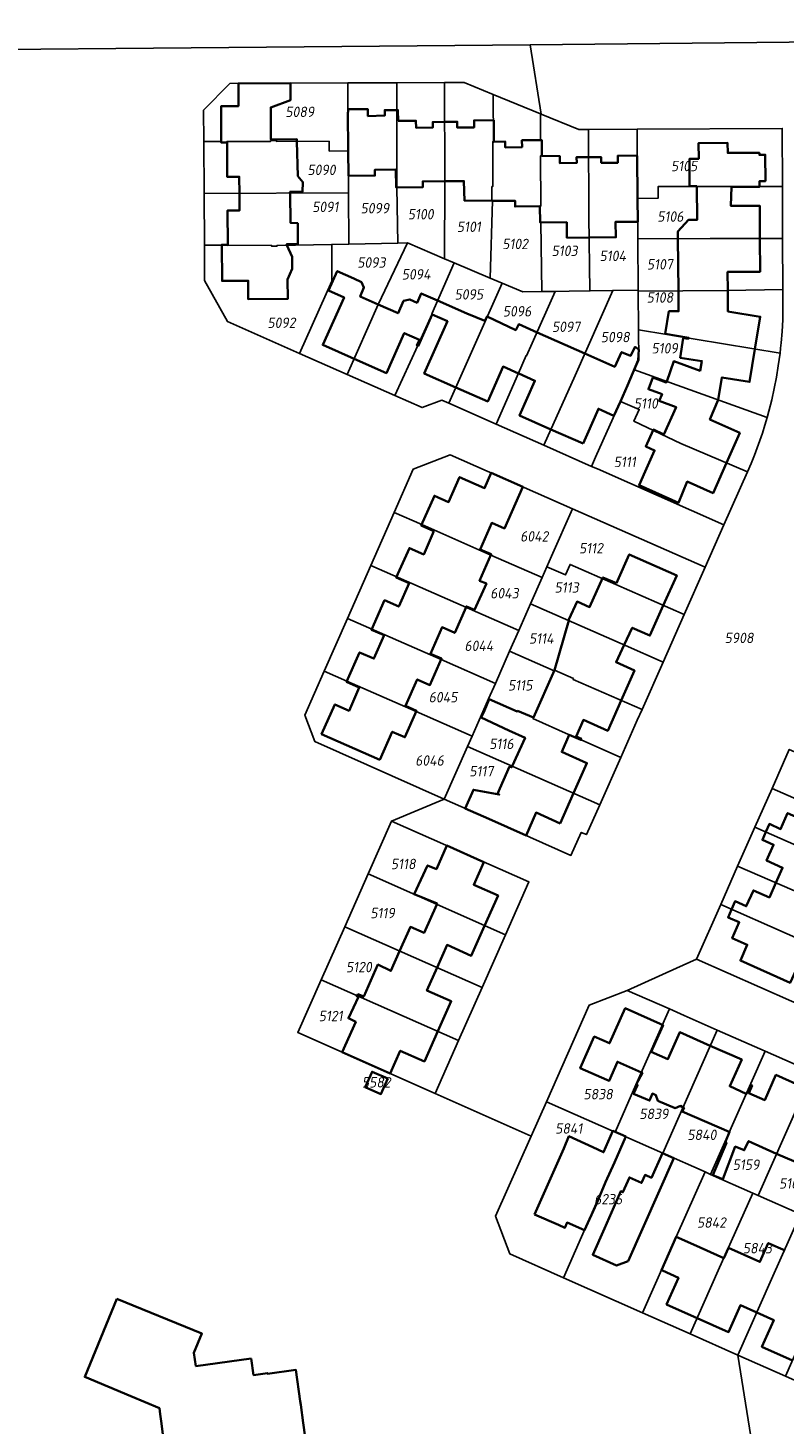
# Model space of a CAD drawing. Extents: x 177930 to 190767, y 381068 to 392034.
# Tile 242 of 256: x 184316 to 184447, y 386369 to 386610. Entities that reach past the tile are written whole.
import ezdxf
from ezdxf.enums import TextEntityAlignment as Align

# ---------------------------------------------------------------- set-up
doc = ezdxf.new("R2010")
doc.units = 0
for name, color, linetype, lineweight in [('B-XX-KG-GRENS_PERCEEL-GV', 150, 'Continuous', 25), ('B-XX-KG-GRENS_PERCEEL-S', 150, 'Continuous', 25), ('B-XX-OG-BEBOUWING-G', 7, 'Continuous', 35)]:
    doc.layers.add(name, color=color, linetype=linetype, lineweight=lineweight)
doc.styles.add('NLCS-ISO', font='NLCS-ISO.ttf', dxfattribs={"height": 1.8})

# ---------------------------------------------------------------- blocks, each defined once
blk = doc.blocks.new('SKG-PERCEELNUMMER-SO')
at = {"layer": 'DefPoints'}
blk.add_point((0, 0), dxfattribs=at)
at = {"style": 'NLCS-ISO', "oblique": 10, "flags": 1}
blk.add_attdef('GEMEENTECODE', text='', height=1.8, dxfattribs=at).set_placement((-0.5, 2.55), align=Align.MIDDLE_RIGHT)
blk.add_attdef('SECTIE', text='', height=1.8, dxfattribs=at).set_placement((0.5, 2.5), align=Align.MIDDLE_LEFT)
at = {"style": 'NLCS-ISO', "oblique": 10}
blk.add_attdef('PERCEELNUMMER', text='', height=1.8, dxfattribs=at).set_placement((0, 0), align=Align.MIDDLE_CENTER)

msp = doc.modelspace()

# ---------------------------------------------------------------- linework, layer by layer
at = {"layer": 'B-XX-KG-GRENS_PERCEEL-GV'}
for points in [[(184246.5, 386605.825), (184402.742, 386607.215), (184464.34, 386607.84), (184485.123, 386607.948), (184489.33, 386607.97), (184501.229, 386608.098), (184712.522, 386618.097), (184708.336, 386628.909), (184638.411, 386624.957), (184637.603, 386624.917), (184621.785, 386624.281), (184605.791, 386623.604), (184577.7, 386622.393), (184516.163, 386619.814), (184500.664, 386619.08), (184455.265, 386618.677), (184389.696, 386617.992), (184370.287, 386617.85), (184354.28, 386617.733), (184338.228, 386617.633), (184322.231, 386617.499), (184318.953, 386617.468), (184275.122, 386617.08)], [(184464.34, 386607.84), (184402.742, 386607.215), (184404.645, 386595.204), (184411.15, 386592.53), (184412.792, 386592.54), (184421.22, 386592.59), (184446.3, 386592.73), (184446.341, 386582.722), (184446.378, 386573.717), (184446.415, 386564.88), (184446.43, 386561.65), (184446.38, 386559.64), (184446.28, 386557.643), (184446.12, 386555.65), (184446.026, 386554.747), (184445.921, 386553.846), (184445.779, 386552.767), (184445.62, 386551.69), (184445.3, 386549.715), (184444.92, 386547.75), (184444.49, 386545.798), (184444, 386543.86), (184443.701, 386542.766), (184443.298, 386541.389), (184442.87, 386540.02), (184442.22, 386538.119), (184441.51, 386536.24), (184440.907, 386534.773), (184440.279, 386533.316), (184436.22, 386524.18), (184432.98, 386516.84), (184429.348, 386508.649), (184425.709, 386500.444), (184422.071, 386492.241), (184421.252, 386490.393), (184418.382, 386483.921), (184414.76, 386475.753), (184412.47, 386470.59), (184411.56, 386470.97), (184409.79, 386466.99), (184395.56, 386473.33), (184387.87, 386476.71), (184378.78, 386472.93), (184402.52, 386462.4), (184398.458, 386453.242), (184394.433, 386444.167), (184390.357, 386434.978), (184386.29, 386425.81), (184402.898, 386418.426), (184405.544, 386424.395), (184412.925, 386441.079), (184419.523, 386443.636), (184428.044, 386447.491), (184431.491, 386449.05), (184435.666, 386458.493), (184438.598, 386465.123), (184441.591, 386471.89), (184444.55, 386478.582), (184447.528, 386485.316)], [(184444.427, 386344.122), (184438.644, 386380.556), (184430.401, 386384.215), (184422.138, 386387.883), (184408.468, 386393.955), (184399.21, 386398.067), (184396.757, 386404.571), (184402.898, 386418.426), (184386.29, 386425.81), (184362.56, 386436.36), (184366.615, 386445.502), (184370.67, 386454.645), (184374.725, 386463.787), (184378.78, 386472.93), (184387.87, 386476.71), (184365.539, 386486.675), (184363.764, 386491.228), (184367.123, 386498.851), (184371.155, 386508.002), (184375.187, 386517.153), (184379.224, 386526.313), (184382.53, 386533.817), (184388.905, 386536.306), (184410.07, 386526.97), (184432.98, 386516.84), (184436.22, 386524.18), (184414.368, 386533.84), (184413.35, 386534.29), (184405.103, 386537.934), (184396.873, 386541.571), (184388.661, 386545.2), (184387.44, 386545.74), (184384.09, 386544.45), (184379.36, 386546.536), (184371.125, 386550.168), (184362.89, 386553.8), (184350.42, 386559.32), (184346.45, 386566.43), (184346.413, 386572.533), (184346.358, 386581.471), (184346.303, 386590.462), (184346.27, 386595.92), (184350.8, 386600.51), (184371.19, 386600.61), (184379.66, 386600.635), (184387.921, 386600.66), (184391.35, 386600.67), (184396.356, 386598.612), (184404.514, 386595.258), (184404.645, 386595.204), (184402.742, 386607.215), (184246.5, 386605.825)], [(184453.4, 386439.35), (184431.491, 386449.05), (184428.044, 386447.491), (184419.523, 386443.636), (184426.801, 386440.429), (184429.339, 386439.31), (184435.076, 386436.782), (184443.34, 386433.14), (184451.573, 386429.505)]]:
    msp.add_lwpolyline(points, dxfattribs=at)
for points in [[(184371.19, 386600.61), (184350.8, 386600.51), (184346.27, 386595.92), (184346.303, 386590.462), (184349.3, 386590.47), (184349.3, 386590.32), (184350.3, 386590.33), (184350.299, 386590.48), (184357.875, 386590.497), (184357.875, 386590.647), (184358.875, 386590.646), (184358.875, 386590.496), (184367.975, 386590.52), (184367.99, 386588.82), (184371.282, 386588.838)], [(184371.408, 386572.742), (184379.856, 386572.894), (184379.699, 386582.546), (184379.66, 386600.635), (184371.19, 386600.61), (184371.282, 386588.838), (184371.338, 386581.621)], [(184387.924, 386570.21), (184387.969, 386583.611), (184387.921, 386600.66), (184379.66, 386600.635), (184379.699, 386582.546), (184379.856, 386572.894), (184381.526, 386572.924)], [(184396.356, 386598.612), (184391.35, 386600.67), (184387.921, 386600.66), (184387.969, 386583.611), (184387.924, 386570.21), (184389.59, 386569.503), (184395.804, 386566.867), (184396.234, 386580.206), (184396.135, 386580.205), (184396.116, 386582.674), (184396.266, 386582.675), (184396.26, 386590.478), (184396.4, 386590.48)], [(184404.514, 386595.258), (184396.356, 386598.612), (184396.4, 386590.48), (184396.26, 386590.478), (184396.266, 386582.675), (184396.116, 386582.674), (184396.135, 386580.205), (184396.234, 386580.206), (184395.804, 386566.867), (184397.894, 386565.981), (184401.493, 386564.454), (184404.762, 386564.508), (184404.592, 386576.482), (184404.443, 386576.48), (184404.421, 386579.269), (184404.571, 386579.27), (184404.54, 386588.01), (184404.67, 386588.01), (184404.67, 386590.77), (184404.52, 386590.77)], [(184412.792, 386592.54), (184411.15, 386592.53), (184404.645, 386595.204), (184404.514, 386595.258), (184404.52, 386590.77), (184404.67, 386590.77), (184404.67, 386588.01), (184404.54, 386588.01), (184404.571, 386579.27), (184404.421, 386579.269), (184404.443, 386576.48), (184404.592, 386576.482), (184404.762, 386564.508), (184407.062, 386564.546), (184409.496, 386564.586), (184413.068, 386564.644), (184412.882, 386577.545)], [(184413.068, 386564.644), (184417.007, 386564.709), (184421.426, 386564.781), (184421.36, 386573.671), (184421.308, 386580.641), (184421.22, 386592.59), (184412.792, 386592.54), (184412.882, 386577.545)], [(184421.308, 386580.641), (184424.867, 386580.695), (184424.854, 386582.695), (184446.341, 386582.722), (184446.3, 386592.73), (184421.22, 386592.59)], [(184346.303, 386590.462), (184346.358, 386581.471), (184371.338, 386581.621), (184371.282, 386588.838), (184367.99, 386588.82), (184367.975, 386590.52), (184358.875, 386590.496), (184358.875, 386590.646), (184357.875, 386590.647), (184357.875, 386590.497), (184350.299, 386590.48), (184350.3, 386590.33), (184349.3, 386590.32), (184349.3, 386590.47)], [(184346.358, 386581.471), (184346.413, 386572.533), (184349.411, 386572.53), (184349.41, 386572.67), (184350.41, 386572.67), (184350.41, 386572.52), (184358.003, 386572.528), (184358.004, 386572.378), (184359.001, 386572.385), (184359, 386572.519), (184368.424, 386572.688), (184371.408, 386572.742), (184371.338, 386581.621)], [(184446.378, 386573.717), (184446.341, 386582.722), (184424.854, 386582.695), (184424.867, 386580.695), (184421.308, 386580.641), (184421.36, 386573.671), (184433.875, 386573.694)], [(184362.89, 386553.8), (184368.46, 386566.3), (184368.424, 386572.688), (184359, 386572.519), (184359.001, 386572.385), (184358.004, 386572.378), (184358.003, 386572.528), (184350.41, 386572.52), (184350.41, 386572.67), (184349.41, 386572.67), (184349.411, 386572.53), (184346.413, 386572.533), (184346.45, 386566.43), (184350.42, 386559.32)], [(184381.526, 386572.924), (184379.856, 386572.894), (184371.408, 386572.742), (184368.424, 386572.688), (184368.46, 386566.3), (184362.89, 386553.8), (184371.125, 386550.168), (184376.437, 386562.295)], [(184387.924, 386570.21), (184381.526, 386572.924), (184376.437, 386562.295), (184371.125, 386550.168), (184379.36, 386546.536), (184383.31, 386555.186), (184385.784, 386560.677), (184385.739, 386560.697), (184389.59, 386569.503)], [(184446.415, 386564.88), (184446.378, 386573.717), (184433.875, 386573.694), (184421.36, 386573.671), (184421.426, 386564.781), (184421.427, 386564.621), (184436.821, 386564.704)], [(184379.36, 386546.536), (184384.09, 386544.45), (184387.44, 386545.74), (184388.661, 386545.2), (184397.894, 386565.981), (184395.804, 386566.867), (184389.59, 386569.503), (184385.739, 386560.697), (184385.784, 386560.677), (184383.31, 386555.186)], [(184388.661, 386545.2), (184396.873, 386541.571), (184400.723, 386550.432), (184402.055, 386553.457), (184402.106, 386553.435), (184403.097, 386555.57), (184407.062, 386564.546), (184404.762, 386564.508), (184401.493, 386564.454), (184397.894, 386565.981)], [(184396.873, 386541.571), (184405.103, 386537.934), (184410.494, 386549.993), (184417.007, 386564.709), (184413.068, 386564.644), (184409.496, 386564.586), (184407.062, 386564.546), (184403.097, 386555.57), (184402.106, 386553.435), (184402.055, 386553.457), (184400.723, 386550.432)], [(184405.103, 386537.934), (184413.35, 386534.29), (184414.047, 386535.864), (184418.329, 386545.536), (184420.746, 386550.995), (184421.515, 386552.732), (184421.477, 386557.901), (184421.427, 386564.621), (184421.426, 386564.781), (184417.007, 386564.709), (184410.494, 386549.993)], [(184445.921, 386553.846), (184446.026, 386554.747), (184446.12, 386555.65), (184446.28, 386557.643), (184446.38, 386559.64), (184446.43, 386561.65), (184446.415, 386564.88), (184436.821, 386564.704), (184421.427, 386564.621), (184421.477, 386557.901)], [(184421.477, 386557.901), (184421.515, 386552.732), (184420.746, 386550.995), (184443.701, 386542.766), (184444, 386543.86), (184444.49, 386545.798), (184444.92, 386547.75), (184445.3, 386549.715), (184445.62, 386551.69), (184445.779, 386552.767), (184445.921, 386553.846)], [(184443.701, 386542.766), (184420.746, 386550.995), (184418.329, 386545.536), (184421.579, 386544.137), (184420.659, 386542.078), (184428.792, 386538.263), (184440.279, 386533.316), (184440.907, 386534.773), (184441.51, 386536.24), (184442.22, 386538.119), (184442.87, 386540.02), (184443.298, 386541.389)], [(184436.22, 386524.18), (184440.279, 386533.316), (184428.792, 386538.263), (184420.659, 386542.078), (184421.579, 386544.137), (184418.329, 386545.536), (184414.047, 386535.864), (184413.35, 386534.29), (184414.368, 386533.84)], [(184404.812, 386515.058), (184405.642, 386516.938), (184406.434, 386518.731), (184410.07, 386526.97), (184388.905, 386536.306), (184382.53, 386533.817), (184379.224, 386526.313), (184383.982, 386524.231), (184395.939, 386518.942)], [(184400.775, 386505.91), (184402.817, 386510.537), (184404.812, 386515.058), (184395.939, 386518.942), (184383.982, 386524.231), (184379.224, 386526.313), (184375.187, 386517.153)], [(184429.348, 386508.649), (184432.98, 386516.84), (184410.07, 386526.97), (184406.434, 386518.731), (184405.642, 386516.938), (184408.847, 386515.526), (184409.638, 386517.321), (184417.536, 386513.846)], [(184371.155, 386508.002), (184387.347, 386500.897), (184396.73, 386496.753), (184399.185, 386502.306), (184400.775, 386505.91), (184375.187, 386517.153)], [(184404.812, 386515.058), (184402.817, 386510.537), (184419.205, 386503.312), (184425.709, 386500.444), (184429.348, 386508.649), (184417.536, 386513.846), (184409.638, 386517.321), (184408.847, 386515.526), (184405.642, 386516.938)], [(184400.775, 386505.91), (184399.185, 386502.306), (184406.865, 386498.894), (184406.929, 386499.04), (184410.216, 386497.581), (184410.156, 386497.444), (184422.071, 386492.241), (184425.709, 386500.444), (184419.205, 386503.312), (184402.817, 386510.537)], [(184392.687, 386487.608), (184395.548, 386494.08), (184396.73, 386496.753), (184387.347, 386500.897), (184371.155, 386508.002), (184367.123, 386498.851), (184371.061, 386497.128), (184383.045, 386491.861)], [(184395.548, 386494.08), (184400.496, 386491.888), (184400.56, 386492.031), (184403.281, 386490.823), (184403.221, 386490.686), (184409.375, 386487.912), (184409.356, 386487.867), (184410.468, 386487.393), (184410.487, 386487.437), (184418.382, 386483.921), (184421.252, 386490.393), (184422.071, 386492.241), (184410.156, 386497.444), (184410.216, 386497.581), (184406.929, 386499.04), (184406.865, 386498.894), (184399.185, 386502.306), (184396.73, 386496.753)], [(184391.915, 386485.861), (184392.687, 386487.608), (184383.045, 386491.861), (184371.061, 386497.128), (184367.123, 386498.851), (184363.764, 386491.228), (184365.539, 386486.675), (184387.87, 386476.71)], [(184391.915, 386485.861), (184414.76, 386475.753), (184418.382, 386483.921), (184410.487, 386487.437), (184410.468, 386487.393), (184409.356, 386487.867), (184409.375, 386487.912), (184403.221, 386490.686), (184403.281, 386490.823), (184400.56, 386492.031), (184400.496, 386491.888), (184395.548, 386494.08), (184392.687, 386487.608)], [(184391.915, 386485.861), (184387.87, 386476.71), (184395.56, 386473.33), (184409.79, 386466.99), (184411.56, 386470.97), (184412.47, 386470.59), (184414.76, 386475.753)], [(184444.55, 386478.582), (184456.054, 386473.534), (184466.489, 386468.911), (184469.452, 386475.604), (184459.019, 386480.259), (184447.528, 386485.316)], [(184441.591, 386471.89), (184453.097, 386466.827), (184463.525, 386462.217), (184466.489, 386468.911), (184456.054, 386473.534), (184444.55, 386478.582)], [(184374.725, 386463.787), (184398.458, 386453.242), (184402.52, 386462.4), (184378.78, 386472.93)], [(184438.598, 386465.123), (184450.144, 386460.129), (184460.586, 386455.58), (184463.525, 386462.217), (184453.097, 386466.827), (184441.591, 386471.89)], [(184374.725, 386463.787), (184370.67, 386454.645), (184394.433, 386444.167), (184398.458, 386453.242)], [(184435.666, 386458.493), (184447.183, 386453.412), (184457.598, 386448.832), (184460.586, 386455.58), (184450.144, 386460.129), (184438.598, 386465.123)], [(184453.4, 386439.35), (184457.598, 386448.832), (184447.183, 386453.412), (184435.666, 386458.493), (184431.491, 386449.05)], [(184390.357, 386434.978), (184394.433, 386444.167), (184370.67, 386454.645), (184366.615, 386445.502)], [(184390.357, 386434.978), (184366.615, 386445.502), (184362.56, 386436.36), (184386.29, 386425.81)], [(184412.925, 386441.079), (184405.544, 386424.395), (184417.433, 386419.136), (184421.013, 386427.319), (184426.801, 386440.429), (184419.523, 386443.636)], [(184425.664, 386415.495), (184430.239, 386425.825), (184435.076, 386436.782), (184429.339, 386439.31), (184426.801, 386440.429), (184421.013, 386427.319), (184417.433, 386419.136), (184419.253, 386418.331)], [(184425.664, 386415.495), (184432.994, 386412.253), (184433.675, 386411.935), (184433.9, 386411.83), (184443.34, 386433.14), (184435.076, 386436.782), (184430.239, 386425.825)], [(184441.216, 386408.594), (184442.129, 386408.19), (184451.573, 386429.505), (184443.34, 386433.14), (184433.9, 386411.83)], [(184378.06, 386428.4), (184375.37, 386429.58), (184374.19, 386426.89), (184376.87, 386425.7)], [(184374.19, 386426.89), (184375.37, 386429.58), (184378.06, 386428.4), (184376.87, 386425.7)], [(184451.573, 386429.505), (184442.129, 386408.19), (184449.447, 386404.954), (184450.358, 386404.551), (184459.806, 386425.869)], [(184405.544, 386424.395), (184402.898, 386418.426), (184396.757, 386404.571), (184399.21, 386398.067), (184408.468, 386393.955), (184415.782, 386410.5), (184419.253, 386418.331), (184417.433, 386419.136)], [(184419.253, 386418.331), (184415.782, 386410.5), (184408.468, 386393.955), (184422.138, 386387.883), (184427.993, 386401.011), (184432.994, 386412.253), (184425.664, 386415.495)], [(184433.9, 386411.83), (184433.675, 386411.935), (184432.994, 386412.253), (184427.993, 386401.011), (184422.138, 386387.883), (184430.401, 386384.215), (184435.254, 386395.183), (184441.216, 386408.594)], [(184441.216, 386408.594), (184435.254, 386395.183), (184430.401, 386384.215), (184438.644, 386380.556), (184444.46, 386393.701), (184449.447, 386404.954), (184442.129, 386408.19)], [(184450.358, 386404.551), (184449.447, 386404.954), (184444.46, 386393.701), (184438.644, 386380.556), (184446.847, 386376.915), (184451.723, 386387.872), (184457.678, 386401.313)], [(184499.436, 386382.758), (184490.927, 386379.727), (184482.465, 386376.713), (184473.972, 386373.688), (184462.956, 386369.765), (184455.097, 386373.253), (184446.847, 386376.915), (184438.644, 386380.556), (184444.427, 386344.122), (184504.718, 386366.373), (184508.218, 386366.48), (184505.555, 386373.912), (184503.421, 386379.869), (184505.321, 386383.392), (184504.852, 386384.694), (184504.381, 386384.526)]]:
    msp.add_lwpolyline(points, close=True, dxfattribs=at)
at = {"layer": 'B-XX-OG-BEBOUWING-G'}
for points in [[(184361.292, 386600.544), (184361.292, 386600.575), (184352.295, 386600.525), (184352.295, 386600.518)], [(184352.295, 386600.518), (184352.317, 386596.604), (184349.317, 386596.587), (184349.35, 386590.288), (184350.3, 386590.305)], [(184362.392, 386590.505), (184362.38, 386590.899), (184357.928, 386590.82), (184357.901, 386596.389), (184361.306, 386597.642), (184361.292, 386600.544)], [(184379.895, 386594.042), (184379.872, 386595.919), (184377.594, 386595.914), (184377.596, 386594.951), (184374.697, 386594.879), (184374.667, 386596.096), (184371.269, 386596.06), (184371.285, 386595.567), (184371.229, 386595.567)], [(184371.229, 386595.567), (184371.277, 386588.838)], [(184387.94, 386593.874), (184385.896, 386593.846), (184385.908, 386592.887), (184383.017, 386592.848), (184382.997, 386594.057), (184379.895, 386594.042)], [(184396.453, 386590.481), (184396.44, 386594.161), (184393.025, 386594.133), (184393.025, 386592.93), (184390.133, 386592.891), (184390.12, 386593.903), (184387.94, 386593.874)], [(184350.3, 386590.305), (184350.344, 386590.306), (184350.387, 386584.361), (184352.456, 386584.38), (184352.477, 386581.508)], [(184361.22, 386581.56), (184361.216, 386581.792), (184363.406, 386581.784), (184363.453, 386583.47), (184362.572, 386584.509), (184362.392, 386590.505)], [(184371.277, 386588.838), (184371.315, 386584.561), (184375.904, 386584.597), (184375.896, 386585.596), (184379.525, 386585.625)], [(184404.753, 386587.974), (184404.738, 386590.722), (184401.321, 386590.692), (184401.349, 386589.509), (184398.417, 386589.463), (184398.421, 386590.46), (184396.453, 386590.435), (184396.453, 386590.481)], [(184437.531, 386582.639), (184442.392, 386582.66), (184442.388, 386583.64), (184443.388, 386583.644), (184443.368, 386588.174), (184442.368, 386588.17), (184442.367, 386588.518), (184436.891, 386588.498), (184436.86, 386590.23), (184431.854, 386590.21), (184431.864, 386587.489), (184430.26, 386587.482), (184430.281, 386582.733), (184431.562, 386582.739)], [(184412.821, 386587.781), (184410.767, 386587.775), (184410.772, 386586.771), (184407.856, 386586.755), (184407.848, 386587.962), (184404.753, 386587.974)], [(184421.254, 386588.029), (184417.897, 386588.041), (184417.886, 386586.817), (184415.007, 386586.811), (184414.988, 386587.787), (184412.821, 386587.781)], [(184421.314, 386580.664), (184421.254, 386588.029)], [(184379.525, 386585.625), (184379.549, 386582.545), (184384.168, 386582.581), (184384.161, 386583.581), (184387.969, 386583.61)], [(184352.477, 386581.508), (184352.499, 386578.573), (184350.424, 386578.564), (184350.451, 386572.601), (184350.41, 386572.602)], [(184360.691, 386572.549), (184360.622, 386572.701), (184362.588, 386572.736), (184362.552, 386576.344), (184361.31, 386576.398), (184361.22, 386581.56)], [(184387.969, 386583.61), (184391.296, 386583.636), (184391.403, 386580.243), (184396.134, 386580.275)], [(184431.562, 386582.739), (184431.589, 386576.924), (184430.099, 386576.918), (184428.274, 386574.922), (184428.284, 386573.778)], [(184442.444, 386573.71), (184442.41, 386579.369), (184437.438, 386579.342), (184437.531, 386582.639)], [(184396.134, 386580.275), (184396.135, 386580.205), (184400.114, 386580.235), (184400.122, 386579.236), (184404.421, 386579.269)], [(184404.421, 386579.269), (184404.443, 386576.48), (184409.062, 386576.516), (184409.088, 386573.82), (184412.935, 386573.867)], [(184412.935, 386573.867), (184417.542, 386573.924), (184417.483, 386576.581), (184421.339, 386576.611), (184421.314, 386580.664)], [(184350.41, 386572.602), (184349.456, 386572.629), (184349.486, 386566.37), (184353.994, 386566.398), (184354.003, 386563.197), (184360.824, 386563.246), (184360.799, 386566.629), (184361.592, 386568.477), (184361.611, 386570.519), (184360.691, 386572.549)], [(184428.284, 386573.778), (184428.366, 386564.658)], [(184436.885, 386564.705), (184436.854, 386567.927), (184442.478, 386567.963), (184442.444, 386573.71)], [(184376.437, 386562.295), (184373.349, 386563.663), (184373.989, 386565.208), (184373.592, 386566.164), (184372.263, 386566.76), (184369.401, 386568.058), (184367.886, 386564.712), (184370.566, 386563.498), (184366.891, 386555.292), (184372.315, 386552.885)], [(184428.366, 386564.658), (184428.398, 386561.106), (184426.722, 386561.129), (184426.09, 386557.226), (184430.113, 386556.528), (184430.095, 386556.472)], [(184441.595, 386554.564), (184442.516, 386560.177), (184436.92, 386561.095), (184436.885, 386564.705)], [(184386.73, 386562.962), (184383.898, 386564.208), (184383.185, 386562.588), (184381.918, 386563.159), (184380.858, 386562.907), (184379.893, 386560.764), (184376.437, 386562.295)], [(184395.326, 386560.202), (184395.273, 386560.227), (184394.916, 386559.482), (184391.768, 386560.746), (184386.73, 386562.962)], [(184372.315, 386552.885), (184377.885, 386550.413), (184380.971, 386557.356), (184383.587, 386556.185), (184383.16, 386555.194), (184383.349, 386555.104), (184385.776, 386560.547)], [(184385.776, 386560.547), (184388.433, 386559.377), (184384.432, 386550.37), (184389.885, 386547.956)], [(184403.934, 386557.465), (184400.768, 386558.865), (184400.251, 386557.874), (184395.326, 386560.202)], [(184412.185, 386553.814), (184403.934, 386557.465)], [(184418.329, 386545.536), (184419.551, 386548.298), (184421.402, 386552.68), (184421.534, 386554.494), (184420.855, 386554.947), (184420.086, 386553.432), (184418.522, 386554.054), (184417.347, 386551.531), (184412.185, 386553.814)], [(184430.095, 386556.472), (184430.059, 386556.362), (184429.187, 386556.485), (184428.668, 386553.081), (184432.43, 386552.487), (184432.112, 386550.822), (184427.587, 386552.496), (184426.334, 386548.992)], [(184435.251, 386545.795), (184435.89, 386549.688), (184440.667, 386548.904), (184441.595, 386554.564)], [(184389.885, 386547.956), (184395.409, 386545.511), (184398.061, 386551.54), (184400.7, 386550.379)], [(184400.7, 386550.379), (184400.762, 386550.352), (184403.556, 386549.104), (184400.901, 386543.065), (184406.329, 386540.675)], [(184426.334, 386548.992), (184426.268, 386548.807), (184423.945, 386549.685), (184423.162, 386547.638), (184425.547, 386546.761), (184425.06, 386545.608), (184427.958, 386544.533), (184425.815, 386539.795), (184424.029, 386540.638), (184423.976, 386540.522)], [(184417.182, 386543.034), (184418.329, 386545.536)], [(184436.655, 386534.877), (184438.965, 386540.069), (184433.806, 386542.398), (184435.251, 386545.795)], [(184412.566, 386539.796), (184414.52, 386544.256), (184417.182, 386543.034)], [(184406.329, 386540.675), (184411.88, 386538.231)], [(184423.976, 386540.522), (184422.701, 386537.732), (184424.232, 386537.05), (184422.617, 386533.409), (184421.554, 386531.012), (184428.387, 386527.981), (184429.876, 386531.655), (184434.34, 386529.675), (184436.655, 386534.877)], [(184411.88, 386538.231), (184412.566, 386539.796)], [(184396.001, 386533.155), (184394.845, 386530.539), (184390.546, 386532.439), (184388.642, 386528.12), (184386.172, 386529.211), (184383.908, 386524.076), (184386.104, 386523.108)], [(184401.471, 386530.738), (184396.001, 386533.155)], [(184394.08, 386519.923), (184396.098, 386524.51), (184398.292, 386523.545), (184401.471, 386530.738)], [(184386.104, 386523.108), (184384.326, 386519.056), (184381.857, 386520.149), (184379.596, 386515.043), (184381.792, 386514.076)], [(184391.644, 386509.922), (184391.705, 386510.061), (184393.106, 386509.482), (184395.185, 386514.025), (184393.989, 386514.509), (184395.999, 386519.079), (184394.08, 386519.923)], [(184425.75, 386510.232), (184428.061, 386515.436), (184419.853, 386519.068), (184417.83, 386514.495), (184417.634, 386514.072)], [(184381.792, 386514.076), (184380.024, 386510.041), (184377.555, 386511.132), (184375.303, 386506.037), (184377.498, 386505.067)], [(184417.634, 386514.072), (184415.312, 386515.081), (184413.007, 386509.95), (184410.835, 386510.914), (184409.441, 386507.775), (184409.4, 386507.634)], [(184385.488, 386501.878), (184387.502, 386506.456), (184389.695, 386505.492), (184391.644, 386509.922)], [(184418.99, 386503.407), (184420.375, 386506.367), (184423.434, 386505.016), (184425.75, 386510.232)], [(184409.4, 386507.634), (184406.929, 386499.04)], [(184377.498, 386505.067), (184375.727, 386501.04), (184373.249, 386502.11), (184371.011, 386497.014), (184373.201, 386496.046)], [(184381.186, 386492.842), (184383.204, 386497.429), (184385.397, 386496.465), (184387.407, 386501.034), (184385.488, 386501.878)], [(184418.463, 386493.817), (184420.759, 386498.997), (184417.584, 386500.402), (184418.99, 386503.407)], [(184406.929, 386499.04), (184403.281, 386490.823)], [(184373.201, 386496.046), (184371.436, 386492.005), (184368.97, 386493.104), (184366.691, 386487.994), (184376.757, 386483.554)], [(184376.757, 386483.554), (184378.893, 386488.396), (184381.095, 386487.428), (184383.105, 386491.998), (184381.186, 386492.842)], [(184395.663, 386494.029), (184394.814, 386492.057), (184394.256, 386490.857), (184399.04, 386488.607), (184401.855, 386487.357), (184399.614, 386482.454)], [(184400.56, 386492.031), (184400.496, 386491.888), (184395.663, 386494.029)], [(184403.281, 386490.823), (184400.56, 386492.031)], [(184409.493, 386487.847), (184411.512, 386486.965), (184411.589, 386487.15), (184410.671, 386487.55), (184411.944, 386490.42), (184416.133, 386488.562), (184418.463, 386493.817)], [(184410.25, 386477.748), (184412.555, 386482.953), (184408.182, 386484.897), (184409.493, 386487.847)], [(184399.614, 386482.454), (184399.521, 386482.251), (184399.186, 386482.356), (184397.082, 386477.662), (184397.401, 386477.53), (184392.915, 386478.349), (184391.487, 386475.132)], [(184407.938, 386472.528), (184410.25, 386477.748)], [(184391.487, 386475.132), (184395.59, 386473.311), (184402.017, 386470.459)], [(184451.154, 386475.684), (184450.004, 386473.108), (184447.234, 386474.328), (184446.023, 386471.561), (184444.103, 386472.444), (184443.486, 386471.056)], [(184402.017, 386470.459), (184403.75, 386474.407), (184407.938, 386472.528)], [(184443.486, 386471.056), (184442.87, 386469.669), (184444.806, 386468.845), (184443.59, 386466.09), (184446.358, 386464.871), (184445.208, 386462.264)], [(184388.32, 386468.681), (184386.527, 386464.629), (184385.015, 386465.268), (184382.69, 386460.308), (184386.64, 386458.649), (184386.582, 386458.518)], [(184394.729, 386465.846), (184388.32, 386468.681)], [(184394.865, 386454.838), (184397.178, 386460.057), (184392.987, 386461.918), (184394.729, 386465.846)], [(184445.208, 386462.264), (184444.086, 386459.718), (184441.323, 386460.932), (184440.078, 386458.209), (184438.162, 386459.07), (184437.553, 386457.66)], [(184386.582, 386458.518), (184384.398, 386453.584), (184382.021, 386454.636), (184380.171, 386450.456)], [(184437.553, 386457.66), (184436.954, 386456.271), (184438.88, 386455.428), (184437.654, 386452.673), (184440.256, 386451.53), (184439.076, 386448.815), (184447.674, 386444.937), (184449.61, 386449.23), (184450.698, 386451.949), (184450.073, 386452.24)], [(184386.632, 386447.607), (184388.363, 386451.525), (184392.561, 386449.639), (184394.865, 386454.838)], [(184380.171, 386450.456), (184378.654, 386447.029), (184376.406, 386448.101), (184373.968, 386442.579), (184372.951, 386442.987), (184372.766, 386442.63), (184373.048, 386442.516)], [(184386.765, 386436.57), (184389.082, 386441.776), (184384.875, 386443.628), (184386.632, 386447.607)], [(184373.048, 386442.516), (184371.321, 386438.832), (184372.572, 386438.206), (184370.247, 386432.954), (184370.748, 386432.733)], [(184423.677, 386433.047), (184425.711, 386437.661), (184419.166, 386440.556), (184416.475, 386434.495), (184413.82, 386435.663), (184411.4, 386430.178), (184415.975, 386428.159), (184416.409, 386428.03), (184417.814, 386431.304), (184421.958, 386429.461)], [(184378.513, 386429.301), (184380.263, 386433.211), (184384.447, 386431.363), (184386.765, 386436.57)], [(184433.875, 386434.061), (184428.583, 386436.394), (184426.553, 386431.755), (184423.677, 386433.047)], [(184440.078, 386425.776), (184437.228, 386427.054), (184439.297, 386431.67), (184433.875, 386434.061)], [(184370.748, 386432.733), (184378.513, 386429.301)], [(184421.958, 386429.461), (184422.137, 386429.381), (184421.071, 386427.38), (184421.313, 386427.255), (184420.622, 386425.773), (184423.381, 386424.598), (184423.877, 386425.789), (184424.458, 386425.541), (184424.819, 386424.553), (184427.769, 386423.298), (184428.692, 386423.677), (184429.174, 386423.42)], [(184450.349, 386426.742), (184445.21, 386429.02), (184443.272, 386424.68), (184440.511, 386425.86), (184441.089, 386427.18), (184440.833, 386427.275), (184440.15, 386425.744), (184440.078, 386425.776)], [(184429.174, 386423.42), (184429.347, 386423.328), (184429.025, 386422.696), (184437.16, 386419.188)], [(184413.572, 386416.51), (184409.435, 386418.417), (184408.558, 386416.304)], [(184419.277, 386418.386), (184417.004, 386419.341), (184415.437, 386415.651), (184413.572, 386416.51)], [(184417.295, 386413.85), (184419.277, 386418.386)], [(184437.16, 386419.188), (184437.204, 386419.169), (184436.412, 386417.361), (184436.689, 386417.263), (184434.332, 386411.7)], [(184436.06, 386410.998), (184438.175, 386416.64), (184439.73, 386416), (184440.479, 386417.588), (184445.324, 386415.401)], [(184408.558, 386416.304), (184403.5, 386404.899)], [(184427.589, 386414.615), (184425.588, 386415.508), (184423.682, 386411.235), (184422.591, 386411.721), (184421.983, 386410.358), (184419.892, 386411.29), (184418.753, 386408.736), (184418.389, 386408.898), (184415.607, 386402.473), (184413.56, 386397.912), (184417.661, 386396.071), (184419.65, 386396.818)], [(184445.324, 386415.401), (184451.309, 386412.813), (184450.674, 386411.431), (184452.946, 386410.39)], [(184407.614, 386403.075), (184408.728, 386402.581), (184409.128, 386403.486), (184412.154, 386402.148), (184414.176, 386406.721), (184415.782, 386410.5), (184417.295, 386413.85)], [(184419.65, 386396.818), (184427.589, 386414.615)], [(184434.332, 386411.7), (184436.06, 386410.998)], [(184403.5, 386404.899), (184407.614, 386403.075)], [(184427.993, 386401.011), (184425.431, 386395.268), (184425.605, 386395.19)], [(184436.22, 386397.359), (184430.956, 386399.696), (184427.993, 386401.011)], [(184446.81, 386398.653), (184443.892, 386399.934), (184442.436, 386396.691), (184437.033, 386399.103), (184436.22, 386397.359)], [(184425.605, 386395.19), (184428.373, 386393.954), (184426.318, 386389.32), (184431.618, 386386.964)], [(184331.31, 386390.305), (184325.732, 386376.802), (184333.696, 386373.467), (184338.645, 386371.394), (184338.781, 386370.353)], [(184354.527, 386379.957), (184344.959, 386378.676), (184344.599, 386380.957), (184346.008, 386384.273), (184331.31, 386390.305)], [(184431.618, 386386.964), (184437.036, 386384.555), (184439.062, 386389.199), (184441.909, 386387.935)], [(184441.909, 386387.935), (184444.839, 386386.633), (184442.78, 386381.997), (184448.065, 386379.652)], [(184362.99, 386372.569), (184362.236, 386378.001), (184357.311, 386377.341), (184357.303, 386377.449), (184354.925, 386377.119), (184354.527, 386379.957)], [(184363.071, 386371.983), (184362.99, 386372.569)], [(184368.683, 386330.809), (184366.8, 386344.63), (184369.46, 386344.98), (184368.08, 386355.23), (184365.45, 386354.85), (184363.506, 386368.854), (184363.071, 386371.983)], [(184338.781, 386370.353), (184338.996, 386368.711)], [(184338.996, 386368.711), (184339.304, 386366.361), (184332.056, 386365.379)]]:
    msp.add_lwpolyline(points, dxfattribs=at)
msp.add_lwpolyline([(184378.109, 386428.38), (184375.413, 386429.574), (184374.226, 386426.892), (184376.922, 386425.699)], close=True, dxfattribs=at)

# ---------------------------------------------------------------- block references
at = {"layer": 'B-XX-KG-GRENS_PERCEEL-S'}
for p, values in [((184362.9, 386595.609), {'PERCEELNUMMER': '5089'}), ((184366.66, 386585.573), {'PERCEELNUMMER': '5090'}), ((184429.35, 386586.236), {'PERCEELNUMMER': '5105'}), ((184367.322, 386579.172), {'PERCEELNUMMER': '5091'}), ((184375.894, 386578.94), {'PERCEELNUMMER': '5099'}), ((184383.805, 386577.907), {'PERCEELNUMMER': '5100'}), ((184392.137, 386575.731), {'PERCEELNUMMER': '5101'}), ((184426.967, 386577.497), {'PERCEELNUMMER': '5106'}), ((184400.137, 386572.76), {'PERCEELNUMMER': '5102'}), ((184408.679, 386571.575), {'PERCEELNUMMER': '5103'}), ((184417.011, 386570.692), {'PERCEELNUMMER': '5104'}), ((184375.292, 386569.551), {'PERCEELNUMMER': '5093'}), ((184425.156, 386569.239), {'PERCEELNUMMER': '5107'}), ((184383.023, 386567.505), {'PERCEELNUMMER': '5094'}), ((184392.137, 386564.038), {'PERCEELNUMMER': '5095'}), ((184425.156, 386563.499), {'PERCEELNUMMER': '5108'}), ((184400.468, 386561.109), {'PERCEELNUMMER': '5096'}), ((184359.742, 386559.128), {'PERCEELNUMMER': '5092'}), ((184408.95, 386558.438), {'PERCEELNUMMER': '5097'}), ((184417.43, 386556.656), {'PERCEELNUMMER': '5098'}), ((184425.975, 386554.713), {'PERCEELNUMMER': '5109'}), ((184422.728, 386545.178), {'PERCEELNUMMER': '5110'}), ((184419.087, 386535.051), {'PERCEELNUMMER': '5111'}), ((184403.443, 386522.183), {'PERCEELNUMMER': '6042'}), ((184413.251, 386520.128), {'PERCEELNUMMER': '5112'}), ((184409.04, 386513.344), {'PERCEELNUMMER': '5113'}), ((184398.284, 386512.352), {'PERCEELNUMMER': '6043'}), ((184393.875, 386503.258), {'PERCEELNUMMER': '6044'}), ((184404.671, 386504.518), {'PERCEELNUMMER': '5114'}), ((184438.838, 386504.614), {'PERCEELNUMMER': '5908'}), ((184401.009, 386496.417), {'PERCEELNUMMER': '5115'}), ((184387.674, 386494.364), {'PERCEELNUMMER': '6045'}), ((184397.761, 386486.295), {'PERCEELNUMMER': '5116'}), ((184385.332, 386483.416), {'PERCEELNUMMER': '6046'}), ((184394.297, 386481.561), {'PERCEELNUMMER': '5117'}), ((184380.797, 386465.514), {'PERCEELNUMMER': '5118'}), ((184377.218, 386457.029), {'PERCEELNUMMER': '5119'}), ((184373.127, 386447.682), {'PERCEELNUMMER': '5120'}), ((184368.254, 386439.219), {'PERCEELNUMMER': '5121'}), ((184376.135, 386427.745), {'PERCEELNUMMER': '5582'}), ((184414.468, 386425.703), {'PERCEELNUMMER': '5838'}), ((184424.117, 386422.297), {'PERCEELNUMMER': '5839'}), ((184409.408, 386419.765), {'PERCEELNUMMER': '5841'}), ((184432.404, 386418.665), {'PERCEELNUMMER': '5840'}), ((184440.051, 386413.502), {'PERCEELNUMMER': '5159'}), ((184448.026, 386410.261), {'PERCEELNUMMER': '5160'}), ((184416.221, 386407.531), {'PERCEELNUMMER': '6236'}), ((184434.071, 386403.487), {'PERCEELNUMMER': '5842'}), ((184442.018, 386399.06), {'PERCEELNUMMER': '5843'})]:
    msp.add_blockref('SKG-PERCEELNUMMER-SO', p, dxfattribs=at).add_auto_attribs(values)

doc.saveas('drawing.dxf')
